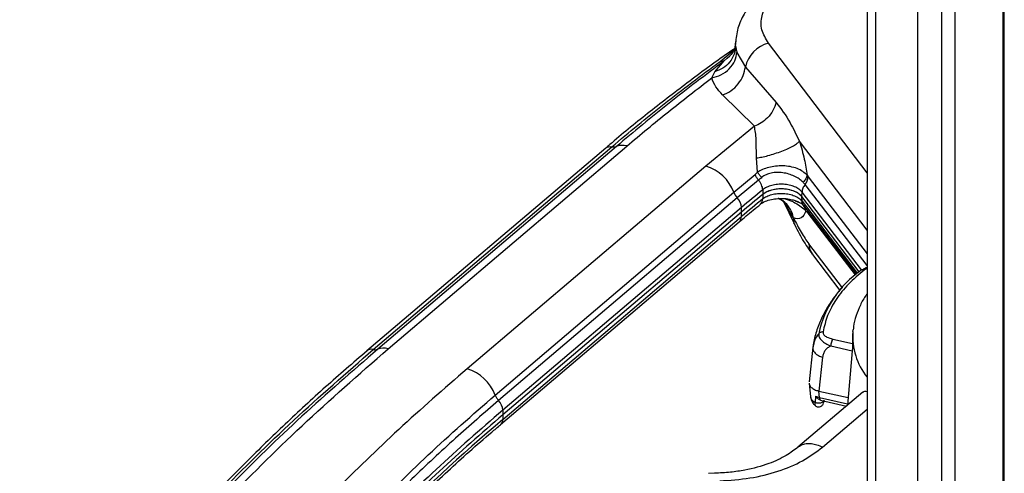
# Paper-space layout 'Sheet2' of a CAD drawing. Header units: millimetres. Extents: x 3 to 471, y 5 to 248.
# Tile 40 of 78: x 71.96 to 80.46, y 128.16 to 132.08. Entities that reach past the tile are written whole.
import ezdxf

# ---------------------------------------------------------------- set-up
doc = ezdxf.new("R2010")
doc.units = ezdxf.units.MM

psp = doc.layouts.new('Sheet2')

# ---------------------------------------------------------------- linework, layer by layer
at = {"color": 7, "linetype": 'Continuous', "lineweight": 25}
for p, q in [((79.9209, 136.6631), (79.9209, 117.5697)), ((80.0395, 117.5413), (80.0395, 136.645)), ((80.45, 135.9509), (80.45, 118.7355)), ((80.463, 118.7537), (80.463, 135.9691)), ((79.7155, 119.5859), (79.7155, 135.7806)), ((79.2781, 135.5862), (79.2781, 119.2593)), ((79.3541, 119.2411), (79.3541, 135.572)), ((78.1437, 131.8826), (78.1433, 131.863)), ((78.0721, 131.7451), (78.0949, 131.7654)), ((78.1553, 131.7957), (78.2278, 131.6691)), ((77.964, 131.6285), (78.0456, 131.7214)), ((78.2278, 131.6691), (78.494, 131.3623)), ((77.9376, 131.5743), (77.964, 131.6285)), ((78.3059, 131.1578), (78.0304, 131.4275)), ((78.3059, 131.1578), (77.8871, 130.8142)), ((77.0222, 130.9692), (74.9621, 129.2181)), ((75.0156, 129.2296), (77.0757, 130.9806)), ((77.115, 130.9836), (75.055, 129.2325)), ((75.1451, 129.2358), (77.2051, 130.9869)), ((78.3325, 130.7597), (78.3254, 130.8839)), ((77.8871, 130.8142), (75.8271, 129.0631)), ((78.129, 130.5869), (78.313, 130.7403)), ((78.313, 130.7403), (78.3325, 130.7597)), ((78.76, 130.7339), (78.7695, 130.7198)), ((78.3413, 130.693), (78.1578, 130.54)), ((76.069, 128.8359), (78.129, 130.5869)), ((78.1578, 130.54), (76.0977, 128.789)), ((78.3774, 130.6091), (78.3788, 130.5691)), ((78.3788, 130.5691), (78.3774, 130.5302)), ((78.7156, 130.5498), (78.7171, 130.5896)), ((79.2113, 129.9015), (78.7156, 130.5498)), ((78.7171, 130.5107), (78.7156, 130.5498)), ((78.1944, 130.4563), (76.1344, 128.7053)), ((78.1958, 130.4163), (78.1944, 130.4563)), ((78.5228, 130.5292), (78.5124, 130.5327)), ((78.6423, 130.3674), (78.5547, 130.5149)), ((78.5573, 130.5088), (78.6454, 130.3231)), ((78.7253, 130.4788), (78.7275, 130.474)), ((78.7304, 130.4723), (79.1839, 129.8793)), ((76.1344, 128.6263), (78.1944, 130.3774)), ((78.1958, 130.4163), (76.1358, 128.6652)), ((78.1958, 130.4163), (76.1358, 128.6652)), ((78.1944, 130.3774), (78.1958, 130.4163)), ((78.7695, 130.4072), (78.7504, 130.4256)), ((76.1145, 128.5809), (78.1745, 130.3319)), ((78.6441, 130.3654), (78.6423, 130.3674)), ((78.8068, 130.0512), (79.0444, 129.7405)), ((79.1537, 129.3567), (79.152, 129.2965)), ((79.1562, 129.3857), (79.1537, 129.3567)), ((79.1562, 129.3857), (79.1575, 129.3986)), ((78.8178, 129.2791), (78.81, 129.2498)), ((78.81, 129.2498), (78.7781, 128.9505)), ((78.8137, 129.2639), (78.8096, 129.2377)), ((78.81, 129.2498), (78.8113, 129.2377)), ((79.1503, 129.2175), (79.1091, 128.749)), ((78.8941, 129.1626), (78.8629, 128.8711)), ((78.7776, 128.9395), (78.7901, 128.8202)), ((79.2413, 128.8614), (78.6819, 128.3859)), ((78.8629, 128.8711), (79.1149, 128.8147)), ((78.8688, 128.815), (78.8629, 128.8711)), ((78.8341, 128.8254), (78.8298, 128.7734)), ((78.8341, 128.8254), (78.8688, 128.815)), ((78.8765, 128.7915), (79.1002, 128.7415)), ((76.1344, 128.7053), (76.1358, 128.6652)), ((76.1358, 128.6652), (76.1344, 128.6263)), ((77.9662, 128.1609), (77.9099, 128.1593))]:
    psp.add_line(p, q, dxfattribs=at)
at = {"color": 8, "linetype": 'Continuous', "lineweight": 25}
for p, q in [((78.0096, 131.7171), (78.1317, 131.8176)), ((78.1442, 131.8515), (78.1458, 131.8898)), ((79.2781, 130.7545), (78.4278, 131.8746)), ((78.0456, 131.7214), (78.0721, 131.7451)), ((79.2781, 130.259), (78.6947, 131.0276)), ((78.7695, 130.7198), (79.2781, 130.0547)), ((79.2781, 129.9545), (78.7433, 130.6539)), ((79.2315, 129.9169), (78.7171, 130.5896)), ((78.6567, 130.513), (78.7069, 130.4927)), ((78.7171, 130.5107), (79.1937, 129.8874)), ((78.7641, 130.4298), (78.7695, 130.4072)), ((79.1773, 129.8738), (78.7695, 130.4072)), ((78.6423, 130.3674), (78.6458, 130.3232)), ((79.0654, 129.7636), (78.7767, 130.1412)), ((79.2734, 129.931), (79.2613, 129.9292)), ((78.9818, 129.3203), (79.1523, 129.2822)), ((78.9657, 129.2606), (79.1505, 129.2193)), ((78.8688, 128.815), (79.1101, 128.761)), ((78.8938, 128.3863), (79.2781, 128.713))]:
    psp.add_line(p, q, dxfattribs=at)
at = {"color": 7, "linetype": 'Continuous', "lineweight": 25}
for centre, radius, start, end in [((78.4947, 131.6095), 0.2734, 104.14735, 167.42214), ((77.1652, 130.8478), 0.1448, 73.97953, 110.26961), ((77.7762, 130.4537), 0.3772, 20.69451, 72.89656), ((78.2745, 130.6439), 0.1562, 201.36651, 221.66394), ((78.0559, 130.4456), 0.1389, 4.42821, 42.8228), ((86.8777, 120.2401), 13.4078, 129.3442, 130.36287), ((86.8783, 120.201), 13.4066, 129.3442, 130.36287), ((86.8777, 120.1612), 13.4078, 129.3442, 130.36287), ((79.7296, 129.1817), 0.8879, 124.64652, 167.99948), ((75.0304, 129.2978), 0.0698, 257.81663, 290.68646), ((75.1052, 129.0967), 0.1448, 73.97952, 110.2696), ((75.7161, 128.7026), 0.3772, 20.69451, 72.89656), ((75.9959, 128.6945), 0.1389, 4.42962, 42.83782), ((86.63, 116.3291), 16.2274, 130.29976, 135.7368), ((86.656, 116.2615), 16.2643, 130.30297, 135.47489)]:
    psp.add_arc(centre, radius, start, end, dxfattribs=at)
at = {"color": 8, "linetype": 'Continuous', "lineweight": 25}
for centre, radius, start, end in [((78.1337, 130.3769), 0.0607, 312.24607, 0.48907), ((79.7293, 129.3453), 0.5745, 175.975, 218.24391), ((75.0006, 129.1689), 0.0625, 76.12458, 127.99698), ((86.6739, 116.2008), 16.2934, 130.30532, 135.28236), ((76.0735, 128.6258), 0.0609, 312.87197, 0.46467)]:
    psp.add_arc(centre, radius, start, end, dxfattribs=at)
at = {"color": 7, "linetype": 'Continuous', "lineweight": 25}
for points, knots in [([(78.4194, 132.3348), (78.3795, 132.304), (78.2987, 132.2418), (78.213, 132.1276), (78.1556, 132.0038), (78.1476, 131.9183), (78.1436, 131.8755)], [0, 0, 0, 0, 0.244438, 0.493896, 0.746384, 1, 1, 1, 1]), ([(78.4278, 131.8746), (78.405, 131.9128), (78.3593, 131.9892), (78.3639, 132.112), (78.4193, 132.2306), (78.5004, 132.2968), (78.5409, 132.3299)], [0, 0, 0, 0, 0.249993, 0.4999968, 0.7500022, 1, 1, 1, 1]), ([(78.133, 131.8271), (78.1302, 131.8251), (78.0049, 131.7394), (77.7679, 131.5643), (77.4244, 131.301), (77.1769, 131.1021), (77.0473, 130.9896), (77.0233, 130.9687)], [0, 0, 0, 0, 0.006997, 0.314427, 0.622065, 0.929913, 1, 1, 1, 1]), ([(78.1442, 131.8515), (78.1415, 131.827), (78.1361, 131.7771), (78.0958, 131.7097), (78.0373, 131.656), (77.9879, 131.6375), (77.964, 131.6285)], [0, 0, 0, 0, 0.247254, 0.505123, 0.760229, 1, 1, 1, 1]), ([(78.1398, 131.8761), (78.139, 131.8536), (78.1373, 131.8072), (78.109, 131.7799), (78.0945, 131.7659)], [0, 0, 0, 0, 0.485732, 1, 1, 1, 1]), ([(78.1442, 131.8515), (78.1452, 131.8424), (78.1473, 131.8247), (78.1527, 131.8052), (78.1553, 131.7957)], [0, 0, 0, 0, 0.509739, 1, 1, 1, 1]), ([(77.9376, 131.5743), (77.965, 131.5818), (78.0216, 131.5971), (78.0923, 131.6507), (78.1423, 131.7199), (78.1511, 131.7709), (78.1553, 131.7957)], [0, 0, 0, 0, 0.242184, 0.5, 0.757816, 1, 1, 1, 1]), ([(77.0757, 130.9806), (77.2244, 131.1048), (77.5247, 131.3553), (77.847, 131.5958), (78.0096, 131.7171)], [0, 0, 0, 0, 0.4955779, 1, 1, 1, 1]), ([(78.0456, 131.7214), (77.8852, 131.6006), (77.5644, 131.359), (77.2648, 131.1087), (77.115, 130.9836)], [0, 0, 0, 0, 0.499985, 1, 1, 1, 1]), ([(78.0456, 131.7214), (78.0402, 131.7193), (78.0293, 131.7152), (78.0162, 131.7164), (78.0096, 131.7171)], [0, 0, 0, 0, 0.499873, 1, 1, 1, 1]), ([(78.0304, 131.4275), (78.0549, 131.4381), (78.1053, 131.46), (78.1685, 131.5204), (78.2138, 131.5932), (78.2232, 131.6443), (78.2278, 131.6691)], [0, 0, 0, 0, 0.244278, 0.502144, 0.758844, 1, 1, 1, 1]), ([(77.2051, 130.9869), (77.3233, 131.0859), (77.5597, 131.2839), (77.8116, 131.4775), (77.9376, 131.5743)], [0, 0, 0, 0, 0.499993, 1, 1, 1, 1]), ([(78.0304, 131.4275), (78.0098, 131.4505), (77.9685, 131.4967), (77.948, 131.5483), (77.9376, 131.5743)], [0, 0, 0, 0, 0.4971907, 1, 1, 1, 1]), ([(78.494, 131.3623), (78.4858, 131.3386), (78.4695, 131.2914), (78.4219, 131.2304), (78.3661, 131.1837), (78.3253, 131.1661), (78.3059, 131.1578)], [0, 0, 0, 0, 0.266386, 0.528963, 0.77613, 1, 1, 1, 1]), ([(78.494, 131.3623), (78.535, 131.3082), (78.6056, 131.215), (78.6684, 131.0829), (78.6947, 131.0276)], [0, 0, 0, 0, 0.5809231, 1, 1, 1, 1]), ([(78.3254, 130.8839), (78.3241, 130.9121), (78.3216, 130.9691), (78.3227, 131.0667), (78.3126, 131.1216), (78.3059, 131.1578)], [0, 0, 0, 0, 0.252035, 0.507906, 1, 1, 1, 1]), ([(78.3254, 130.8839), (78.3398, 130.8861), (78.37, 130.8909), (78.4239, 130.9038), (78.4832, 130.9212), (78.5434, 130.9427), (78.5986, 130.9662), (78.6435, 130.9892), (78.6766, 131.0102), (78.6889, 131.022), (78.6947, 131.0276)], [0, 0, 0, 0, 0.112336, 0.234863, 0.365268, 0.500002, 0.634735, 0.765139, 0.887665, 1, 1, 1, 1]), ([(78.6947, 131.0276), (78.71, 130.9767), (78.7391, 130.8794), (78.7533, 130.7809), (78.76, 130.7339)], [0, 0, 0, 0, 0.522944, 1, 1, 1, 1]), ([(78.76, 130.7339), (78.7491, 130.7453), (78.727, 130.7681), (78.676, 130.7936), (78.6166, 130.8102), (78.5525, 130.8166), (78.4886, 130.8136), (78.4284, 130.8027), (78.3738, 130.7851), (78.3464, 130.7682), (78.3325, 130.7597)], [0, 0, 0, 0, 0.133098, 0.266714, 0.397623, 0.523165, 0.643416, 0.760634, 0.878293, 1, 1, 1, 1]), ([(78.3707, 130.7165), (78.3631, 130.7232), (78.348, 130.7366), (78.3376, 130.752), (78.3325, 130.7597)], [0, 0, 0, 0, 0.500001, 1, 1, 1, 1]), ([(78.3707, 130.7165), (78.3656, 130.7125), (78.3554, 130.7045), (78.346, 130.6969), (78.3413, 130.693)], [0, 0, 0, 0, 0.499409, 1, 1, 1, 1]), ([(78.7266, 130.6737), (78.716, 130.6837), (78.6949, 130.7036), (78.6513, 130.7275), (78.6031, 130.7456), (78.5519, 130.7569), (78.5004, 130.7605), (78.4509, 130.7551), (78.4059, 130.7404), (78.3825, 130.7245), (78.3707, 130.7165)], [0, 0, 0, 0, 0.135033, 0.267656, 0.397, 0.522283, 0.643353, 0.761413, 0.879253, 1, 1, 1, 1]), ([(78.76, 130.7339), (78.7591, 130.729), (78.7573, 130.7189), (78.75, 130.7033), (78.7401, 130.6879), (78.7311, 130.6784), (78.7266, 130.6737)], [0, 0, 0, 0, 0.247822, 0.499999, 0.752177, 1, 1, 1, 1]), ([(78.7171, 130.5896), (78.7089, 130.5984), (78.6926, 130.616), (78.654, 130.6366), (78.6082, 130.651), (78.5573, 130.6579), (78.5051, 130.6569), (78.4553, 130.648), (78.4104, 130.6322), (78.3884, 130.6168), (78.3774, 130.6091)], [0, 0, 0, 0, 0.125022, 0.250028, 0.375018, 0.5, 0.624982, 0.749972, 0.874978, 1, 1, 1, 1]), ([(78.7433, 130.6539), (78.7407, 130.6572), (78.7356, 130.6637), (78.7296, 130.6703), (78.7266, 130.6737)], [0, 0, 0, 0, 0.500631, 1, 1, 1, 1]), ([(78.3774, 130.5302), (78.3884, 130.5379), (78.4104, 130.5533), (78.4553, 130.5691), (78.5051, 130.578), (78.5573, 130.579), (78.6082, 130.5721), (78.654, 130.5577), (78.6926, 130.5371), (78.7089, 130.5195), (78.7171, 130.5107)], [0, 0, 0, 0, 0.125022, 0.250028, 0.375018, 0.5, 0.624982, 0.749972, 0.874978, 1, 1, 1, 1]), ([(78.7156, 130.5498), (78.7048, 130.5608), (78.6832, 130.5829), (78.629, 130.6059), (78.5659, 130.6177), (78.4993, 130.6167), (78.4373, 130.603), (78.3986, 130.5844), (78.3822, 130.5717), (78.3788, 130.5691)], [0, 0, 0, 0, 0.159821, 0.319623, 0.479295, 0.638883, 0.798459, 0.958094, 1, 1, 1, 1]), ([(78.7156, 130.5498), (78.7075, 130.5585), (78.6912, 130.576), (78.653, 130.5964), (78.6076, 130.6106), (78.5571, 130.6175), (78.5054, 130.6165), (78.456, 130.6077), (78.4115, 130.592), (78.3897, 130.5767), (78.3788, 130.5691)], [0, 0, 0, 0, 0.125023, 0.250029, 0.375019, 0.5, 0.624981, 0.749971, 0.874977, 1, 1, 1, 1]), ([(78.1755, 130.3316), (78.1951, 130.3487), (78.254, 130.4002), (78.3167, 130.4503), (78.3586, 130.4837)], [0, 0, 0, 0, 0.332124, 1, 1, 1, 1]), ([(78.3554, 130.483), (78.3691, 130.4924), (78.3941, 130.5095), (78.4507, 130.5265), (78.5084, 130.5347), (78.5661, 130.5347), (78.6177, 130.528), (78.6454, 130.5193), (78.657, 130.5156)], [0, 0, 0, 0, 0.219221, 0.401258, 0.558793, 0.720516, 0.883361, 1, 1, 1, 1]), ([(78.5193, 130.5306), (78.5187, 130.531), (78.517, 130.5322), (78.5149, 130.5326), (78.5136, 130.5329)], [0, 0, 0, 0, 0.352747, 1, 1, 1, 1]), ([(78.5184, 130.5313), (78.5271, 130.5267), (78.5453, 130.517), (78.5567, 130.5074), (78.5571, 130.5084), (78.5573, 130.5088)], [0, 0, 0, 0, 0.353699, 0.73684, 1, 1, 1, 1]), ([(78.657, 130.5156), (78.6591, 130.5151), (78.6741, 130.5109), (78.6846, 130.5053), (78.6937, 130.5004)], [0, 0, 0, 0, 0.1395664, 1, 1, 1, 1]), ([(78.6937, 130.5004), (78.6941, 130.5002), (78.7158, 130.4906), (78.7237, 130.4807), (78.7315, 130.4709)], [0, 0, 0, 0, 0.0175, 1, 1, 1, 1]), ([(78.7504, 130.4256), (78.749, 130.4325), (78.746, 130.4464), (78.7364, 130.4651), (78.7235, 130.4812), (78.7124, 130.4889), (78.7069, 130.4927)], [0, 0, 0, 0, 0.247361, 0.5, 0.75264, 1, 1, 1, 1]), ([(78.7504, 130.4256), (78.7382, 130.4012), (78.7123, 130.3496), (78.6677, 130.3599), (78.6441, 130.3654)], [0, 0, 0, 0, 0.470941, 1, 1, 1, 1]), ([(78.6441, 130.3654), (78.6657, 130.3224), (78.7089, 130.2364), (78.7541, 130.1729), (78.7767, 130.1412)], [0, 0, 0, 0, 0.499996, 1, 1, 1, 1]), ([(78.6446, 130.3248), (78.6702, 130.2736), (78.7218, 130.1704), (78.7774, 130.0924), (78.8054, 130.0531)], [0, 0, 0, 0, 0.4967645, 1, 1, 1, 1]), ([(79.2547, 129.9158), (79.2074, 129.8762), (79.1121, 129.7964), (79.0075, 129.6637), (78.9311, 129.5247), (78.9092, 129.4287), (78.8983, 129.3809)], [0, 0, 0, 0, 0.248807, 0.5, 0.751193, 1, 1, 1, 1]), ([(79.2613, 129.9292), (79.2609, 129.9292), (79.2538, 129.9282), (79.249, 129.9248), (79.2445, 129.9216)], [0, 0, 0, 0, 0.065575, 1, 1, 1, 1]), ([(79.2804, 129.9366), (79.2753, 129.936), (79.2696, 129.9354), (79.2649, 129.9335), (79.2645, 129.9333)], [0, 0, 0, 0, 0.900945, 1, 1, 1, 1]), ([(79.0654, 129.7637), (79.0514, 129.7487), (79.0087, 129.7028), (78.9498, 129.6188), (78.8891, 129.5127), (78.8446, 129.4008), (78.819, 129.3162), (78.8137, 129.2688), (78.8128, 129.2608)], [0, 0, 0, 0, 0.1038402, 0.3185776, 0.5321595, 0.7447709, 0.9572865, 1, 1, 1, 1]), ([(79.2781, 129.7084), (79.2756, 129.7052), (79.2521, 129.6749), (79.2189, 129.6128), (79.1819, 129.5222), (79.1622, 129.4505), (79.1598, 129.4093), (79.1593, 129.4003)], [0, 0, 0, 0, 0.034498, 0.325173, 0.618509, 0.916167, 1, 1, 1, 1]), ([(78.8612, 129.3663), (78.8613, 129.3565), (78.8615, 129.3364), (78.8852, 129.3068), (78.9207, 129.2806), (78.9507, 129.2673), (78.9657, 129.2606)], [0, 0, 0, 0, 0.242307, 0.49162, 0.745239, 1, 1, 1, 1]), ([(78.8983, 129.3809), (78.8983, 129.3767), (78.8982, 129.3681), (78.908, 129.3523), (78.9339, 129.3333), (78.9641, 129.3251), (78.9818, 129.3203)], [0, 0, 0, 0, 0.153217, 0.310401, 0.598579, 1, 1, 1, 1]), ([(79.152, 129.2965), (79.1521, 129.2919), (79.1524, 129.2825), (79.1523, 129.263), (79.1519, 129.2428), (79.1511, 129.2273), (79.1505, 129.2199), (79.1503, 129.2175)], [0, 0, 0, 0, 0.2373, 0.475012, 0.700273, 0.905677, 1, 1, 1, 1]), ([(71.2988, 124.3685), (71.4099, 124.6075), (71.632, 125.0855), (72.0537, 125.7983), (72.5386, 126.5055), (73.0914, 127.205), (73.7104, 127.8947), (74.3888, 128.574), (74.893, 129.0152), (75.1451, 129.2358)], [0, 0, 0, 0, 0.142988, 0.285948, 0.428796, 0.571664, 0.714437, 0.857236, 1, 1, 1, 1]), ([(74.9622, 129.2181), (74.842, 129.1144), (74.6003, 128.9059), (74.254, 128.586), (73.919, 128.2601), (73.5979, 127.9292), (73.2906, 127.5935), (72.9976, 127.2532), (72.7188, 126.9084), (72.4547, 126.5593), (72.2048, 126.2061), (71.9714, 125.8487), (71.8119, 125.5923), (71.7348, 125.4542), (71.7255, 125.4375)], [0, 0, 0, 0, 0.088559, 0.178145, 0.267788, 0.357491, 0.447258, 0.537096, 0.62701, 0.717007, 0.807095, 0.897284, 0.987582, 1, 1, 1, 1]), ([(78.9657, 129.2606), (78.956, 129.2553), (78.9367, 129.2448), (78.9152, 129.2215), (78.8997, 129.1943), (78.8959, 129.1732), (78.8941, 129.1626)], [0, 0, 0, 0, 0.253093, 0.504228, 0.752384, 1, 1, 1, 1]), ([(75.8271, 129.0631), (75.6269, 128.8894), (75.2266, 128.5421), (74.8655, 128.1861), (74.685, 128.0081)], [0, 0, 0, 0, 0.499991, 1, 1, 1, 1]), ([(78.7794, 128.9386), (78.7795, 128.9343), (78.7798, 128.9217), (78.7956, 128.9019), (78.8193, 128.8857), (78.8409, 128.8771), (78.8537, 128.8733), (78.8604, 128.8717), (78.8629, 128.8711)], [0, 0, 0, 0, 0.1430682, 0.4302764, 0.714745, 0.8572392, 0.9468004, 1, 1, 1, 1]), ([(79.2428, 128.8595), (79.2478, 128.8644), (79.2574, 128.8739), (79.2713, 128.8693), (79.2781, 128.8671)], [0, 0, 0, 0, 0.514726, 1, 1, 1, 1]), ([(74.9445, 127.7802), (75.1233, 127.9614), (75.4776, 128.3207), (75.8731, 128.6652), (76.069, 128.8359)], [0, 0, 0, 0, 0.504525, 1, 1, 1, 1]), ([(76.0977, 128.789), (75.9728, 128.6807), (75.7157, 128.4581), (75.3398, 128.1064), (75.0978, 127.8599), (74.9736, 127.7334)], [0, 0, 0, 0, 0.315217, 0.648555, 1, 1, 1, 1]), ([(78.7899, 128.8228), (78.7913, 128.8139), (78.7942, 128.7954), (78.8075, 128.7703), (78.8212, 128.7523), (78.8316, 128.7451), (78.8339, 128.7436)], [0, 0, 0, 0, 0.29011, 0.597139, 0.912122, 1, 1, 1, 1]), ([(78.9051, 128.7914), (78.9046, 128.7891), (78.9036, 128.7842), (78.8981, 128.7771), (78.8892, 128.7708), (78.877, 128.7664), (78.8633, 128.7646), (78.8499, 128.7656), (78.8384, 128.7686), (78.8325, 128.7719), (78.8298, 128.7734)], [0, 0, 0, 0, 0.107018, 0.228076, 0.360711, 0.499997, 0.639284, 0.771922, 0.892981, 1, 1, 1, 1]), ([(78.8306, 128.7456), (78.8341, 128.7427), (78.8414, 128.7368), (78.8551, 128.7329), (78.8691, 128.7336), (78.8818, 128.7388), (78.8918, 128.7475), (78.9016, 128.7615), (78.9051, 128.7735), (78.9075, 128.7814)], [0, 0, 0, 0, 0.112519, 0.236223, 0.366855, 0.499124, 0.628805, 0.754307, 1, 1, 1, 1]), ([(78.8745, 128.7926), (78.8717, 128.7938), (78.8645, 128.7969), (78.8497, 128.8066), (78.8401, 128.8181), (78.8341, 128.8254)], [0, 0, 0, 0, 0.197204, 0.494922, 1, 1, 1, 1]), ([(75.1237, 127.6645), (75.1806, 127.7222), (75.3522, 127.8961), (75.6576, 128.1799), (75.9317, 128.4274), (76.0898, 128.5589), (76.1157, 128.5804)], [0, 0, 0, 0, 0.184616, 0.555809, 0.927328, 1, 1, 1, 1]), ([(78.685, 128.3885), (78.6521, 128.3633), (78.581, 128.3088), (78.4261, 128.2376), (78.2585, 128.1917), (78.0974, 128.1674), (78.0071, 128.163), (77.9607, 128.1608)], [0, 0, 0, 0, 0.199541, 0.431891, 0.698153, 0.844602, 1, 1, 1, 1]), ([(78.0062, 128.0953), (78.0946, 128.1012), (78.2712, 128.113), (78.5126, 128.1744), (78.7281, 128.263), (78.8386, 128.3453), (78.8938, 128.3863)], [0, 0, 0, 0, 0.2507929, 0.5012563, 0.7510759, 1, 1, 1, 1])]:
    psp.add_open_spline(points, degree=3, knots=knots, dxfattribs=at)
at = {"color": 8, "linetype": 'Continuous', "lineweight": 25}
for points, knots in [([(77.0225, 130.9688), (77.023, 130.9694), (77.0285, 130.9768), (77.0467, 130.9827), (77.066, 130.9813), (77.0757, 130.9806)], [0, 0, 0, 0, 0.043129, 0.5215645, 1, 1, 1, 1]), ([(78.3574, 130.4853), (78.3582, 130.4858), (78.3655, 130.49), (78.3738, 130.5049), (78.3762, 130.5218), (78.3774, 130.5302)], [0, 0, 0, 0, 0.060883, 0.530442, 1, 1, 1, 1]), ([(78.6441, 130.3654), (78.6398, 130.3823), (78.6311, 130.4173), (78.6036, 130.4643), (78.5666, 130.5048), (78.5349, 130.5221), (78.5193, 130.5306)], [0, 0, 0, 0, 0.236051, 0.487124, 0.747604, 1, 1, 1, 1]), ([(78.6423, 130.3674), (78.6384, 130.3833), (78.6302, 130.4162), (78.6048, 130.4613), (78.5695, 130.5018), (78.5385, 130.52), (78.5228, 130.5292)], [0, 0, 0, 0, 0.22821, 0.474121, 0.733431, 1, 1, 1, 1]), ([(78.561, 130.5335), (78.5732, 130.5301), (78.608, 130.5205), (78.66, 130.4955), (78.7139, 130.4636), (78.7383, 130.4382), (78.7504, 130.4256)], [0, 0, 0, 0, 0.143947, 0.41028, 0.707941, 1, 1, 1, 1]), ([(78.7317, 130.4733), (78.7291, 130.476), (78.7197, 130.4856), (78.7182, 130.5002), (78.7171, 130.5107)], [0, 0, 0, 0, 0.277097, 1, 1, 1, 1]), ([(78.7767, 130.1412), (78.7788, 130.1145), (78.7816, 130.0801), (78.8045, 130.0586), (78.8097, 130.0537)], [0, 0, 0, 0, 0.7749736, 1, 1, 1, 1]), ([(79.2781, 129.9273), (79.2761, 129.9268), (79.2667, 129.9242), (79.26, 129.9195), (79.2547, 129.9158)], [0, 0, 0, 0, 0.210538, 1, 1, 1, 1]), ([(78.8612, 129.3663), (78.8476, 129.3491), (78.8269, 129.3229), (78.8201, 129.2903), (78.8178, 129.2791)], [0, 0, 0, 0, 0.655981, 1, 1, 1, 1]), ([(72.0876, 126.0084), (72.1038, 126.0344), (72.2434, 126.2591), (72.5858, 126.7223), (73.0985, 127.3583), (73.6959, 128.0059), (74.3193, 128.6217), (74.7841, 129.0274), (75.0156, 129.2296)], [0, 0, 0, 0, 0.022664, 0.196176, 0.411646, 0.597773, 0.79959, 1, 1, 1, 1]), ([(75.055, 129.2325), (74.8339, 129.0402), (74.3916, 128.6557), (73.7809, 128.0603), (73.3156, 127.5769), (73.0742, 127.2862), (73.006, 127.2041)], [0, 0, 0, 0, 0.294686, 0.589346, 0.883957, 1, 1, 1, 1]), ([(78.8113, 129.2377), (78.8114, 129.2334), (78.8117, 129.2202), (78.8276, 129.1987), (78.8558, 129.1766), (78.8815, 129.1672), (78.8941, 129.1626)], [0, 0, 0, 0, 0.143979, 0.43522, 0.725563, 1, 1, 1, 1]), ([(78.7905, 128.8212), (78.7905, 128.8197), (78.7904, 128.8126), (78.7967, 128.8003), (78.8093, 128.7853), (78.823, 128.7774), (78.8298, 128.7734)], [0, 0, 0, 0, 0.078856, 0.381223, 0.690904, 1, 1, 1, 1]), ([(78.834, 128.7431), (78.8337, 128.7432), (78.8324, 128.7435), (78.831, 128.7488), (78.8299, 128.7588), (78.8298, 128.7686), (78.8298, 128.7734)], [0, 0, 0, 0, 0.09591, 0.412785, 0.710322, 1, 1, 1, 1]), ([(78.6825, 128.3857), (78.6921, 128.3928), (78.7123, 128.4079), (78.7519, 128.4183), (78.797, 128.419), (78.8452, 128.4091), (78.8776, 128.3939), (78.8938, 128.3863)], [0, 0, 0, 0, 0.183915, 0.387936, 0.591957, 0.795979, 1, 1, 1, 1])]:
    psp.add_open_spline(points, degree=3, knots=knots, dxfattribs=at)
at = {"color": 7, "linetype": 'Continuous', "lineweight": 25}
for points in [[(77.0757, 130.9806), (77.0828, 130.9797), (77.097, 130.9779), (77.109, 130.9817), (77.115, 130.9836)], [(78.3413, 130.693), (78.3354, 130.7005), (78.3237, 130.7154), (78.3165, 130.732), (78.313, 130.7403)], [(78.7433, 130.6539), (78.7506, 130.6646), (78.7654, 130.686), (78.7681, 130.7085), (78.7695, 130.7198)], [(78.3774, 130.6091), (78.3767, 130.6161), (78.3754, 130.63), (78.3678, 130.652), (78.3566, 130.6736), (78.3464, 130.6866), (78.3413, 130.693)], [(78.7433, 130.6539), (78.7361, 130.6435), (78.7216, 130.6227), (78.7186, 130.6006), (78.7171, 130.5896)], [(79.2547, 129.9158), (79.2518, 129.9169), (79.2459, 129.919), (79.2376, 129.9191), (79.2302, 129.9171), (79.2267, 129.9138), (79.2249, 129.9122)], [(78.8983, 129.3809), (78.8947, 129.3809), (78.8873, 129.3809), (78.877, 129.378), (78.8678, 129.3732), (78.8634, 129.3686), (78.8612, 129.3663)], [(78.9818, 129.3203), (78.9797, 129.3167), (78.9755, 129.3094), (78.9702, 129.2933), (78.9665, 129.2759), (78.966, 129.2657), (78.9657, 129.2606)], [(76.069, 128.8359), (76.0726, 128.8276), (76.0799, 128.8111), (76.0918, 128.7963), (76.0977, 128.789)], [(78.8688, 128.815), (78.8689, 128.8123), (78.869, 128.8068), (78.8702, 128.8003), (78.872, 128.7953), (78.8737, 128.7935), (78.8745, 128.7926)]]:
    psp.add_open_spline(points, degree=3, dxfattribs=at)

doc.saveas('drawing.dxf')
